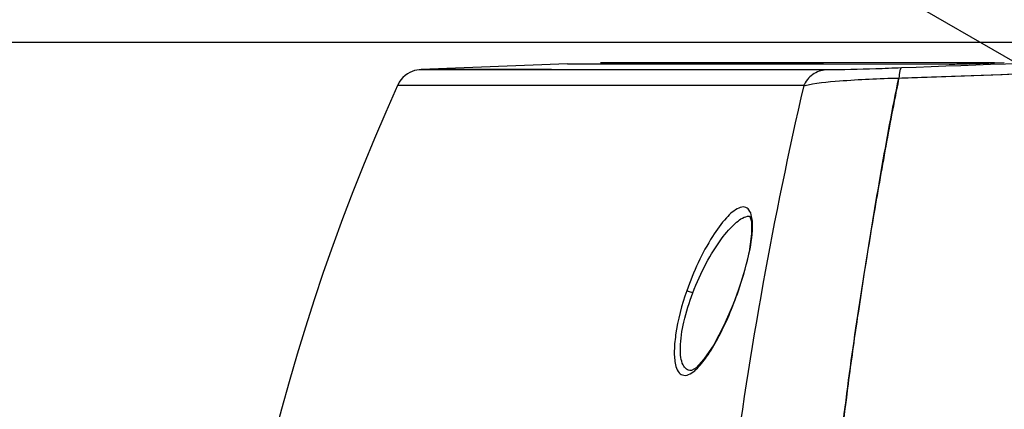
# Model space of a CAD drawing. Header units: millimetres. Extents: x 0 to 420, y 0 to 297.
# Tile 11 of 130: x 55.01 to 65.94, y 84.11 to 88.43. Entities that reach past the tile are written whole.
import ezdxf

# ---------------------------------------------------------------- set-up
doc = ezdxf.new("R2010")
doc.units = ezdxf.units.MM
doc.header["$LTSCALE"] = 23.1
doc.layers.get('0').update_dxf_attribs({"linetype": 'CONTINUOUS'})
doc.layers.add('DIM_PILOTEES', color=7, linetype='CONTINUOUS')
doc.layers.add('RUNDUNGEN', color=7, linetype='CONTINUOUS')
doc.styles.get("Standard").update_dxf_attribs({"font": 'txt', "width": 0.8})
doc.dimstyles.new('DIMSTYLE_2', dxfattribs={"dimtxt": 3.5, "dimasz": 3, "dimexe": 2, "dimexo": 1.5, "dimgap": 3.5, "dimtad": 0, "dimtih": 1, "dimtoh": 1, "dimdec": 0, "dimlfac": 6.666667, "dimzin": 4, "dimdsep": 46, "dimtxsty": 'Standard', "dimblk": '_FILLED', "dimblk1": '_FILLED', "dimblk2": '_FILLED', "dimcen": 0.09, "dimadec": 0, "dimazin": 0, "dimtp": 0.5, "dimtm": 0.5, "dimtfac": 1, "dimtdec": 65535, "dimtofl": 0, "dimtmove": 0, "dimatfit": 3, "dimldrblk": '_FILLED', "dimfxl": 0, "dimtolj": 1, "dimtzin": 4, "dimarcsym": 0})

# ---------------------------------------------------------------- blocks, each defined once
blk = doc.blocks.new('_FILLED')
at = {"color": 0, "linetype": 'ByBlock'}
blk.add_solid([(0, 0), (-1, 0.1667), (-1, -0.1667)], dxfattribs=at)
blk = doc.blocks.new('*D6')
at = {"layer": 'DIM_PILOTEES', "color": 2, "linetype": 'Continuous'}
for p, q in [((70.351, 88.177), (39.753, 88.177)), ((41.753, 88.177), (41.753, 82.717)), ((41.753, 66.756), (41.753, 72.217)), ((66.151, 66.756), (39.753, 66.756))]:
    blk.add_line(p, q, dxfattribs=at)
at = {"layer": 'DIM_PILOTEES', "color": 2, "linetype": 'Continuous', "xscale": 3, "yscale": 3, "zscale": 3}
for p, rotation in [((41.753, 88.177), 90), ((41.753, 66.756), 270)]:
    blk.add_blockref('_FILLED', p, dxfattribs=dict(at, rotation=rotation))

msp = doc.modelspace()

# ---------------------------------------------------------------- linework, layer by layer
at = {"color": 7, "linetype": 'Continuous'}
for p, q in [((61.089, 87.941), (59.465, 87.879)), ((61.088, 87.941), (61.156, 87.942)), ((61.088, 87.941), (61.411, 87.942)), ((61.156, 87.942), (61.596, 87.941)), ((61.411, 87.942), (61.596, 87.941)), ((65.831, 87.951), (61.456, 87.951)), ((61.596, 87.941), (63.933, 87.939)), ((63.686, 87.939), (65.326, 87.938)), ((63.933, 87.939), (65.326, 87.938)), ((65.801, 87.95), (65.83, 87.951)), ((65.83, 87.951), (65.939, 87.955)), ((59.465, 87.879), (59.464, 87.879)), ((64.768, 87.783), (64.8, 87.784)), ((62.46, 84.54), (62.459, 84.54))]:
    msp.add_line(p, q, dxfattribs=at)
at = {"color": 9, "linetype": 'Continuous'}
for p, q in [((61.369, 87.875), (59.465, 87.876)), ((63.96, 87.873), (61.369, 87.875)), ((63.96, 87.873), (62.23, 87.875)), ((64.768, 87.781), (65.914, 87.823)), ((61.456, 87.699), (59.202, 87.699)), ((63.712, 87.699), (61.456, 87.699)), ((63.107, 86.252), (63.109, 86.252)), ((62.984, 85.426), (62.988, 85.425))]:
    msp.add_line(p, q, dxfattribs=at)
at = {"color": 7, "linetype": 'Continuous'}
for points in [[(61.596, 87.941), (62.441, 87.941), (63.686, 87.939)], [(59.464, 87.876), (59.461, 87.876), (59.444, 87.875), (59.419, 87.871), (59.393, 87.865), (59.366, 87.856), (59.339, 87.844), (59.313, 87.828), (59.287, 87.81), (59.263, 87.788), (59.241, 87.763), (59.221, 87.736), (59.205, 87.706), (59.203, 87.7)], [(63.107, 86.252), (63.113, 86.248), (63.131, 86.191), (63.133, 86.057), (63.105, 85.856), (63.042, 85.604), (62.984, 85.426)], [(62.984, 85.426), (62.932, 85.283), (62.826, 85.038), (62.713, 84.824), (62.605, 84.664), (62.517, 84.571), (62.466, 84.541), (62.46, 84.54)]]:
    msp.add_lwpolyline(points, dxfattribs=at)
at = {"color": 9, "linetype": 'Continuous'}
msp.add_lwpolyline([(62.23, 87.875), (60.913, 87.877), (60.016, 87.879), (59.543, 87.879), (59.465, 87.879)], dxfattribs=at)
at = {"color": 7, "linetype": 'Continuous'}
for centre, radius, start, end in [((-52.99, 3351.323), 3265.664, 272.067059, 272.190846), ((64.608, 121.911), 33.982, 271.5974, 271.7926), ((64.196, 135.159), 47.236, 271.7893, 271.9462), ((80.864, 77.901), 23.775, 155.6627, 204.3376)]:
    msp.add_arc(centre, radius, start, end, dxfattribs=at)
at = {"color": 9, "linetype": 'Continuous'}
for centre, radius, start, end in [((131.9, 74.795), 68.38, 169.95008, 170.28548), ((117.303, 77.28), 53.573, 170.2711, 171.5814), ((112.479, 78.034), 48.691, 171.6284, 172.4969), ((113.263, 77.931), 49.481, 172.4965, 173.9191)]:
    msp.add_arc(centre, radius, start, end, dxfattribs=at)
for points, knots in [([(71.851, 88.159), (71.261, 88.136), (68.909, 88.047), (66.558, 87.96), (64.796, 87.895)], [0, 0, 0, 0, 0.250772, 1, 1, 1, 1]), ([(65.914, 87.823), (66.307, 87.838), (67.886, 87.896), (69.465, 87.956), (70.651, 88)], [0, 0, 0, 0, 0.249357, 1, 1, 1, 1]), ([(64.796, 87.895), (64.701, 87.891), (64.423, 87.882), (64.144, 87.872), (63.96, 87.873)], [0, 0, 0, 0, 0.341141, 1, 1, 1, 1]), ([(64.796, 87.895), (64.785, 87.894), (64.776, 87.842), (64.771, 87.81), (64.768, 87.783)], [0, 0, 0, 0, 0.290663, 1, 1, 1, 1]), ([(63.96, 87.873), (63.908, 87.87), (63.801, 87.834), (63.732, 87.745), (63.711, 87.696)], [0, 0, 0, 0, 0.494181, 1, 1, 1, 1]), ([(63.711, 87.696), (63.841, 87.729), (64.196, 87.761), (64.549, 87.779), (64.768, 87.783)], [0, 0, 0, 0, 0.379503, 1, 1, 1, 1]), ([(64.768, 87.783), (64.751, 87.697), (64.681, 87.346), (64.617, 86.994), (64.569, 86.727)], [0, 0, 0, 0, 0.244785, 1, 1, 1, 1]), ([(63.712, 87.699), (63.375, 86.24), (62.806, 83.111), (62.592, 79.935), (62.578, 78.258)], [0, 0, 0, 0, 0.471713, 1, 1, 1, 1]), ([(63.143, 86.134), (63.144, 86.172), (63.14, 86.236), (63.116, 86.32), (63.055, 86.362), (63.012, 86.35), (62.992, 86.341)], [0, 0, 0, 0, 0.361147, 0.61229, 0.794524, 1, 1, 1, 1]), ([(62.992, 86.341), (62.938, 86.318), (62.83, 86.215), (62.617, 85.92), (62.488, 85.635), (62.414, 85.425)], [0, 0, 0, 0, 0.159839, 0.3929, 1, 1, 1, 1]), ([(62.481, 85.401), (62.524, 85.514), (62.617, 85.72), (62.781, 85.986), (62.934, 86.167), (63.055, 86.251), (63.107, 86.252)], [0, 0, 0, 0, 0.332364, 0.62733, 0.856366, 1, 1, 1, 1]), ([(62.988, 85.425), (63.031, 85.551), (63.1, 85.784), (63.142, 86.025), (63.143, 86.134)], [0, 0, 0, 0, 0.550957, 1, 1, 1, 1]), ([(62.414, 85.425), (62.359, 85.266), (62.296, 85.036), (62.27, 84.751), (62.28, 84.631), (62.294, 84.583)], [0, 0, 0, 0, 0.587071, 0.824989, 1, 1, 1, 1]), ([(62.46, 84.54), (62.442, 84.54), (62.403, 84.552), (62.365, 84.609), (62.345, 84.691), (62.338, 84.852), (62.379, 85.096), (62.441, 85.296), (62.481, 85.401)], [0, 0, 0, 0, 0.055943, 0.121233, 0.210509, 0.328038, 0.636229, 1, 1, 1, 1]), ([(62.481, 85.401), (62.473, 85.404), (62.45, 85.412), (62.428, 85.42), (62.414, 85.425)], [0, 0, 0, 0, 0.38346, 1, 1, 1, 1]), ([(62.516, 84.551), (62.561, 84.592), (62.649, 84.703), (62.818, 84.99), (62.924, 85.243), (62.988, 85.425)], [0, 0, 0, 0, 0.183579, 0.421784, 1, 1, 1, 1]), ([(62.294, 84.583), (62.302, 84.558), (62.319, 84.514), (62.409, 84.463), (62.479, 84.517), (62.516, 84.551)], [0, 0, 0, 0, 0.272986, 0.476, 1, 1, 1, 1])]:
    msp.add_open_spline(points, degree=3, knots=knots, dxfattribs=at)
at = {"color": 7, "linetype": 'Continuous'}
for points, knots in [([(65.326, 87.938), (65.339, 87.938), (65.416, 87.939), (65.492, 87.941), (65.556, 87.943)], [0, 0, 0, 0, 0.167256, 1, 1, 1, 1]), ([(63.781, 78.271), (63.786, 79.126), (63.844, 80.811), (64.019, 82.889), (64.214, 84.493), (64.383, 85.637), (64.567, 86.729), (64.696, 87.439), (64.768, 87.783)], [0, 0, 0, 0, 0.267766, 0.527893, 0.65308, 0.774006, 0.889881, 1, 1, 1, 1])]:
    msp.add_open_spline(points, degree=3, knots=knots, dxfattribs=at)
at = {"layer": 'RUNDUNGEN', "color": 7, "linetype": 'Continuous'}
msp.add_line((61.829, 90.399), (66.055, 87.959), dxfattribs=at)

# ---------------------------------------------------------------- dimensions: what is measured, and where the dimension line sits
at = {"layer": 'DIM_PILOTEES', "color": 2, "linetype": 'Continuous'}
dim = msp.add_linear_dim(base=(41.753, 88.177), p1=(67.651, 66.756), p2=(71.851, 88.177), angle=90, dimstyle='DIMSTYLE_2', dxfattribs=at)
dim.commit()
dim.dimension.update_dxf_attribs({"geometry": '*D6', "text_midpoint": (37.553, 75.717), "dimtype": 160})

doc.saveas('drawing.dxf')
